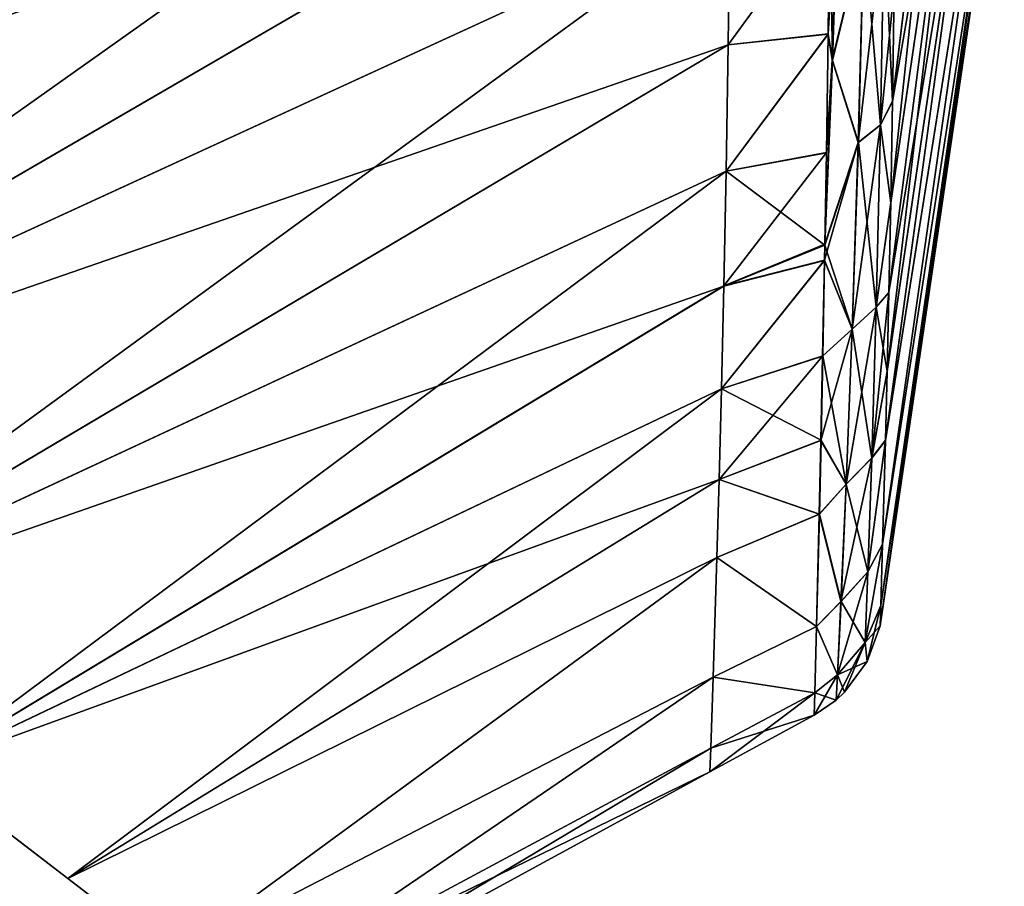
# Model space of a CAD drawing. Header units: millimetres. Extents: x -44 to 78, y -375 to 458.
# Tile 9 of 76: x 65 to 78, y 39 to 50. Entities that reach past the tile are written whole.
import ezdxf

# ---------------------------------------------------------------- set-up
doc = ezdxf.new("R2010")
doc.units = ezdxf.units.MM
doc.header["$LTSCALE"] = 198.929398
for name, color, linetype in [('23', 7, 'CONTINUOUS'), ('24', 7, 'CONTINUOUS'), ('28', 7, 'CONTINUOUS'), ('29', 7, 'CONTINUOUS'), ('47', 7, 'CONTINUOUS'), ('48', 7, 'CONTINUOUS'), ('95', 7, 'CONTINUOUS'), ('96', 7, 'CONTINUOUS')]:
    doc.layers.add(name, color=color, linetype=linetype)

msp = doc.modelspace()

# ---------------------------------------------------------------- linework, layer by layer
at = {"layer": '23', "color": 7, "linetype": 'CONTINUOUS', "true_color": 0xa2afbf}
for points in [[(50.893, 50.185, 22.748), (51.682, 49.429, 22.563), (73.962, 61.87, 22.201), (50.893, 50.185, 22.748)], [(73.962, 61.87, 22.201), (51.682, 49.429, 22.563), (73.983, 59.648, 21.801), (73.962, 61.87, 22.201)], [(51.682, 49.429, 22.563), (55.174, 46.755, 21.364), (73.983, 59.648, 21.801), (51.682, 49.429, 22.563)], [(73.983, 59.648, 21.801), (55.174, 46.755, 21.364), (73.992, 57.476, 21.228), (73.983, 59.648, 21.801)], [(73.992, 57.476, 21.228), (55.174, 46.755, 21.364), (73.991, 55.372, 20.487), (73.992, 57.476, 21.228)], [(55.174, 46.755, 21.364), (58.371, 44.295, 19.497), (73.991, 55.372, 20.487), (55.174, 46.755, 21.364)], [(73.991, 55.372, 20.487), (58.371, 44.295, 19.497), (73.982, 53.361, 19.59), (73.991, 55.372, 20.487)], [(73.982, 53.361, 19.59), (58.371, 44.295, 19.497), (73.965, 51.462, 18.55), (73.982, 53.361, 19.59)], [(58.371, 44.295, 19.497), (61.187, 42.134, 17.055), (73.965, 51.462, 18.55), (58.371, 44.295, 19.497)], [(73.965, 51.462, 18.55), (61.187, 42.134, 17.055), (73.942, 49.689, 17.381), (73.965, 51.462, 18.55)], [(73.942, 49.689, 17.381), (61.187, 42.134, 17.055), (73.915, 48.056, 16.098), (73.942, 49.689, 17.381)], [(61.187, 42.134, 17.055), (63.546, 40.325, 14.151), (73.915, 48.056, 16.098), (61.187, 42.134, 17.055)], [(73.915, 48.056, 16.098), (63.546, 40.325, 14.151), (73.885, 46.569, 14.717), (73.915, 48.056, 16.098)], [(73.885, 46.569, 14.717), (63.546, 40.325, 14.151), (73.855, 45.237, 13.252), (73.885, 46.569, 14.717)], [(63.546, 40.325, 14.151), (65.401, 38.902, 10.897), (73.855, 45.237, 13.252), (63.546, 40.325, 14.151)], [(73.855, 45.237, 13.252), (65.401, 38.902, 10.897), (73.825, 44.066, 11.721), (73.855, 45.237, 13.252)], [(73.825, 44.066, 11.721), (65.401, 38.902, 10.897), (73.796, 43.055, 10.138), (73.825, 44.066, 11.721)], [(65.401, 38.902, 10.897), (66.733, 37.88, 7.394), (73.796, 43.055, 10.138), (65.401, 38.902, 10.897)], [(73.796, 43.055, 10.138), (66.733, 37.88, 7.394), (73.749, 41.508, 6.846), (73.796, 43.055, 10.138)], [(66.733, 37.88, 7.394), (67.534, 37.265, 3.733), (73.749, 41.508, 6.846), (66.733, 37.88, 7.394)], [(73.749, 41.508, 6.846), (67.534, 37.265, 3.733), (73.718, 40.587, 3.444), (73.749, 41.508, 6.846)], [(67.534, 37.265, 3.733), (67.801, 37.061), (73.718, 40.587, 3.444), (67.534, 37.265, 3.733)], [(67.801, 37.061), (73.707, 40.282), (73.718, 40.587, 3.444), (67.801, 37.061)]]:
    msp.add_3dface(points, dxfattribs=at)
at = {"layer": '24', "color": 7, "linetype": 'CONTINUOUS', "true_color": 0xa2afbf}
for points in [[(51.682, 49.429, -22.563), (50.892, 50.186, -22.749), (73.962, 61.87, -22.201), (51.682, 49.429, -22.563)], [(73.983, 59.647, -21.801), (51.682, 49.429, -22.563), (73.962, 61.87, -22.201), (73.983, 59.647, -21.801)], [(73.992, 57.475, -21.228), (51.682, 49.429, -22.563), (73.983, 59.647, -21.801), (73.992, 57.475, -21.228)], [(55.178, 46.752, -21.362), (51.682, 49.429, -22.563), (73.992, 57.475, -21.228), (55.178, 46.752, -21.362)], [(73.991, 55.371, -20.487), (55.178, 46.752, -21.362), (73.992, 57.475, -21.228), (73.991, 55.371, -20.487)], [(73.982, 53.361, -19.59), (55.178, 46.752, -21.362), (73.991, 55.371, -20.487), (73.982, 53.361, -19.59)], [(58.376, 44.292, -19.493), (55.178, 46.752, -21.362), (73.982, 53.361, -19.59), (58.376, 44.292, -19.493)], [(73.965, 51.462, -18.549), (58.376, 44.292, -19.493), (73.982, 53.361, -19.59), (73.965, 51.462, -18.549)], [(73.942, 49.689, -17.38), (58.376, 44.292, -19.493), (73.965, 51.462, -18.549), (73.942, 49.689, -17.38)], [(61.191, 42.131, -17.051), (58.376, 44.292, -19.493), (73.942, 49.689, -17.38), (61.191, 42.131, -17.051)], [(73.915, 48.055, -16.098), (61.191, 42.131, -17.051), (73.942, 49.689, -17.38), (73.915, 48.055, -16.098)], [(73.885, 46.568, -14.716), (61.191, 42.131, -17.051), (73.915, 48.055, -16.098), (73.885, 46.568, -14.716)], [(63.549, 40.324, -14.147), (61.191, 42.131, -17.051), (73.885, 46.568, -14.716), (63.549, 40.324, -14.147)], [(73.855, 45.237, -13.252), (63.549, 40.324, -14.147), (73.885, 46.568, -14.716), (73.855, 45.237, -13.252)], [(73.825, 44.065, -11.721), (63.549, 40.324, -14.147), (73.855, 45.237, -13.252), (73.825, 44.065, -11.721)], [(65.402, 38.901, -10.894), (63.549, 40.324, -14.147), (73.825, 44.065, -11.721), (65.402, 38.901, -10.894)], [(73.796, 43.055, -10.138), (65.402, 38.901, -10.894), (73.825, 44.065, -11.721), (73.796, 43.055, -10.138)], [(66.734, 37.879, -7.393), (65.402, 38.901, -10.894), (73.796, 43.055, -10.138), (66.734, 37.879, -7.393)], [(73.749, 41.508, -6.845), (66.734, 37.879, -7.393), (73.796, 43.055, -10.138), (73.749, 41.508, -6.845)], [(67.534, 37.265, -3.732), (66.734, 37.879, -7.393), (73.749, 41.508, -6.845), (67.534, 37.265, -3.732)], [(73.718, 40.587, -3.444), (67.534, 37.265, -3.732), (73.749, 41.508, -6.845), (73.718, 40.587, -3.444)], [(73.707, 40.282), (67.534, 37.265, -3.732), (73.718, 40.587, -3.444), (73.707, 40.282)], [(73.707, 40.282), (67.801, 37.061), (67.534, 37.265, -3.732), (73.707, 40.282)]]:
    msp.add_3dface(points, dxfattribs=at)
at = {"layer": '28', "color": 7, "linetype": 'CONTINUOUS', "true_color": 0xa2afbf}
for points in [[(77.004, 56.599, -13.512), (77.18, 55.396, -11.042), (76.068, 48.955, -14.902), (77.004, 56.599, -13.512)], [(76.089, 50.417, -16.155), (77.004, 56.599, -13.512), (76.068, 48.955, -14.902), (76.089, 50.417, -16.155)], [(77.18, 55.396, -11.042), (77.323, 54.418, -8.404), (76.021, 46.484, -12.209), (77.18, 55.396, -11.042)], [(76.045, 47.643, -13.581), (77.18, 55.396, -11.042), (76.021, 46.484, -12.209), (76.045, 47.643, -13.581)], [(76.068, 48.955, -14.902), (77.18, 55.396, -11.042), (76.045, 47.643, -13.581), (76.068, 48.955, -14.902)], [(77.323, 54.418, -8.404), (77.428, 53.704, -5.658), (75.975, 44.57, -9.285), (77.323, 54.418, -8.404)], [(75.998, 45.465, -10.781), (77.323, 54.418, -8.404), (75.975, 44.57, -9.285), (75.998, 45.465, -10.781)], [(76.021, 46.484, -12.209), (77.323, 54.418, -8.404), (75.998, 45.465, -10.781), (76.021, 46.484, -12.209)], [(77.428, 53.704, -5.658), (77.492, 53.278, -2.862), (75.939, 43.227, -6.249), (77.428, 53.704, -5.658)], [(75.975, 44.57, -9.285), (77.428, 53.704, -5.658), (75.939, 43.227, -6.249), (75.975, 44.57, -9.285)], [(77.492, 53.278, -2.862), (77.514, 53.131, 0), (75.915, 42.433, -3.139), (77.492, 53.278, -2.862)], [(75.939, 43.227, -6.249), (77.492, 53.278, -2.862), (75.915, 42.433, -3.139), (75.939, 43.227, -6.249)], [(75.915, 42.433, -3.139), (77.514, 53.131, 0), (75.907, 42.171, 0), (75.915, 42.433, -3.139)]]:
    msp.add_3dface(points, dxfattribs=at)
at = {"layer": '29', "color": 7, "linetype": 'CONTINUOUS', "true_color": 0xa2afbf}
for points in [[(77.18, 55.395, 11.04), (77.004, 56.596, 13.509), (76.045, 47.647, 13.581), (77.18, 55.395, 11.04)], [(76.045, 47.647, 13.581), (77.004, 56.596, 13.509), (76.068, 48.962, 14.905), (76.045, 47.647, 13.581)], [(76.068, 48.962, 14.905), (77.004, 56.596, 13.509), (76.089, 50.414, 16.15), (76.068, 48.962, 14.905)], [(77.323, 54.416, 8.401), (77.18, 55.395, 11.04), (75.998, 45.461, 10.773), (77.323, 54.416, 8.401)], [(75.998, 45.461, 10.773), (77.18, 55.395, 11.04), (76.022, 46.483, 12.203), (75.998, 45.461, 10.773)], [(76.022, 46.483, 12.203), (77.18, 55.395, 11.04), (76.045, 47.647, 13.581), (76.022, 46.483, 12.203)], [(77.428, 53.704, 5.657), (77.323, 54.416, 8.401), (75.976, 44.572, 9.286), (77.428, 53.704, 5.657)], [(75.976, 44.572, 9.286), (77.323, 54.416, 8.401), (75.998, 45.461, 10.773), (75.976, 44.572, 9.286)], [(77.492, 53.278, 2.862), (77.428, 53.704, 5.657), (75.939, 43.228, 6.248), (77.492, 53.278, 2.862)], [(75.939, 43.228, 6.248), (77.428, 53.704, 5.657), (75.976, 44.572, 9.286), (75.939, 43.228, 6.248)], [(75.907, 42.171, 0), (77.514, 53.131, 0), (77.492, 53.278, 2.862), (75.907, 42.171, 0)], [(75.907, 42.171, 0), (77.492, 53.278, 2.862), (75.915, 42.434, 3.139), (75.907, 42.171, 0)], [(75.915, 42.434, 3.139), (77.492, 53.278, 2.862), (75.939, 43.228, 6.248), (75.915, 42.434, 3.139)]]:
    msp.add_3dface(points, dxfattribs=at)
at = {"layer": '47', "color": 7, "linetype": 'CONTINUOUS', "true_color": 0xa2afbf}
for points in [[(73.965, 51.462, 18.55), (73.942, 49.689, 17.381), (75.253, 51.493, 18.11), (73.965, 51.462, 18.55)], [(75.253, 51.493, 18.11), (73.942, 49.689, 17.381), (75.234, 49.826, 16.939), (75.253, 51.493, 18.11)], [(73.942, 49.689, 17.381), (73.915, 48.056, 16.098), (75.234, 49.826, 16.939), (73.942, 49.689, 17.381)], [(75.234, 49.826, 16.939), (73.915, 48.056, 16.098), (75.212, 48.294, 15.667), (75.234, 49.826, 16.939)], [(73.915, 48.056, 16.098), (73.885, 46.569, 14.717), (75.212, 48.294, 15.667), (73.915, 48.056, 16.098)], [(75.212, 48.294, 15.667), (73.885, 46.569, 14.717), (75.192, 47.109, 14.524), (75.212, 48.294, 15.667)], [(75.192, 47.109, 14.524), (73.885, 46.569, 14.717), (75.188, 46.901, 14.306), (75.192, 47.109, 14.524)], [(73.885, 46.569, 14.717), (73.855, 45.237, 13.252), (75.188, 46.901, 14.306), (73.885, 46.569, 14.717)], [(75.188, 46.901, 14.306), (73.855, 45.237, 13.252), (75.164, 45.661, 12.88), (75.188, 46.901, 14.306)], [(73.855, 45.237, 13.252), (73.825, 44.066, 11.721), (75.164, 45.661, 12.88), (73.855, 45.237, 13.252)], [(75.164, 45.661, 12.88), (73.825, 44.066, 11.721), (75.141, 44.569, 11.392), (75.164, 45.661, 12.88)], [(75.141, 44.569, 11.392), (73.825, 44.066, 11.721), (75.12, 43.615, 9.836), (75.141, 44.569, 11.392)], [(73.825, 44.066, 11.721), (73.796, 43.055, 10.138), (75.12, 43.615, 9.836), (73.825, 44.066, 11.721)], [(75.12, 43.615, 9.836), (73.796, 43.055, 10.138), (75.084, 42.163, 6.637), (75.12, 43.615, 9.836)], [(73.796, 43.055, 10.138), (73.749, 41.508, 6.846), (75.084, 42.163, 6.637), (73.796, 43.055, 10.138)], [(75.084, 42.163, 6.637), (73.749, 41.508, 6.846), (75.062, 41.302, 3.34), (75.084, 42.163, 6.637)], [(73.749, 41.508, 6.846), (73.718, 40.587, 3.444), (75.062, 41.302, 3.34), (73.749, 41.508, 6.846)], [(73.718, 40.587, 3.444), (73.707, 40.282), (75.062, 41.302, 3.34), (73.718, 40.587, 3.444)], [(75.062, 41.302, 3.34), (73.707, 40.282), (75.054, 41.016, 0), (75.062, 41.302, 3.34)]]:
    msp.add_3dface(points, dxfattribs=at)
at = {"layer": '48', "color": 7, "linetype": 'CONTINUOUS', "true_color": 0xa2afbf}
for points in [[(73.942, 49.689, -17.38), (73.965, 51.462, -18.549), (75.256, 51.498, -18.113), (73.942, 49.689, -17.38)], [(75.237, 49.831, -16.941), (73.942, 49.689, -17.38), (75.256, 51.498, -18.113), (75.237, 49.831, -16.941)], [(73.915, 48.055, -16.098), (73.942, 49.689, -17.38), (75.237, 49.831, -16.941), (73.915, 48.055, -16.098)], [(75.214, 48.29, -15.662), (73.915, 48.055, -16.098), (75.237, 49.831, -16.941), (75.214, 48.29, -15.662)], [(75.193, 47.095, -14.51), (73.915, 48.055, -16.098), (75.214, 48.29, -15.662), (75.193, 47.095, -14.51)], [(73.885, 46.568, -14.716), (73.915, 48.055, -16.098), (75.193, 47.095, -14.51), (73.885, 46.568, -14.716)], [(75.19, 46.899, -14.304), (73.885, 46.568, -14.716), (75.193, 47.095, -14.51), (75.19, 46.899, -14.304)], [(73.855, 45.237, -13.252), (73.885, 46.568, -14.716), (75.19, 46.899, -14.304), (73.855, 45.237, -13.252)], [(75.166, 45.665, -12.885), (73.855, 45.237, -13.252), (75.19, 46.899, -14.304), (75.166, 45.665, -12.885)], [(75.144, 44.574, -11.398), (73.855, 45.237, -13.252), (75.166, 45.665, -12.885), (75.144, 44.574, -11.398)], [(73.825, 44.065, -11.721), (73.855, 45.237, -13.252), (75.144, 44.574, -11.398), (73.825, 44.065, -11.721)], [(75.122, 43.615, -9.834), (73.825, 44.065, -11.721), (75.144, 44.574, -11.398), (75.122, 43.615, -9.834)], [(73.796, 43.055, -10.138), (73.825, 44.065, -11.721), (75.122, 43.615, -9.834), (73.796, 43.055, -10.138)], [(75.085, 42.164, -6.637), (73.796, 43.055, -10.138), (75.122, 43.615, -9.834), (75.085, 42.164, -6.637)], [(73.749, 41.508, -6.845), (73.796, 43.055, -10.138), (75.085, 42.164, -6.637), (73.749, 41.508, -6.845)], [(75.063, 41.302, -3.34), (73.749, 41.508, -6.845), (75.085, 42.164, -6.637), (75.063, 41.302, -3.34)], [(73.718, 40.587, -3.444), (73.749, 41.508, -6.845), (75.063, 41.302, -3.34), (73.718, 40.587, -3.444)], [(75.054, 41.016, 0), (73.718, 40.587, -3.444), (75.063, 41.302, -3.34), (75.054, 41.016, 0)], [(73.707, 40.282), (73.718, 40.587, -3.444), (75.054, 41.016, 0), (73.707, 40.282)]]:
    msp.add_3dface(points, dxfattribs=at)
at = {"layer": '95', "color": 7, "linetype": 'CONTINUOUS', "true_color": 0xa2afbf}
for points in [[(75.253, 51.493, 18.11), (75.234, 49.826, 16.939), (75.374, 52.121, 18.456), (75.253, 51.493, 18.11)], [(75.234, 49.826, 16.939), (75.288, 49.496, 16.654), (75.374, 52.121, 18.456), (75.234, 49.826, 16.939)], [(75.374, 52.121, 18.456), (75.288, 49.496, 16.654), (75.696, 51.164, 17.592), (75.374, 52.121, 18.456)], [(75.696, 51.164, 17.592), (75.625, 48.423, 15.453), (75.96, 51.342, 17.324), (75.696, 51.164, 17.592)], [(75.96, 51.342, 17.324), (75.625, 48.423, 15.453), (75.912, 48.652, 15.192), (75.96, 51.342, 17.324)], [(76.089, 50.414, 16.15), (75.96, 51.342, 17.324), (75.912, 48.652, 15.192), (76.089, 50.414, 16.15)], [(75.696, 51.164, 17.592), (75.288, 49.496, 16.654), (75.625, 48.423, 15.453), (75.696, 51.164, 17.592)], [(76.068, 48.962, 14.905), (76.089, 50.414, 16.15), (75.912, 48.652, 15.192), (76.068, 48.962, 14.905)], [(75.234, 49.826, 16.939), (75.212, 48.294, 15.667), (75.288, 49.496, 16.654), (75.234, 49.826, 16.939)], [(75.212, 48.294, 15.667), (75.192, 47.109, 14.524), (75.288, 49.496, 16.654), (75.212, 48.294, 15.667)], [(75.288, 49.496, 16.654), (75.192, 47.109, 14.524), (75.625, 48.423, 15.453), (75.288, 49.496, 16.654)], [(76.045, 47.647, 13.581), (76.068, 48.962, 14.905), (75.912, 48.652, 15.192), (76.045, 47.647, 13.581)], [(75.625, 48.423, 15.453), (75.546, 46.009, 12.935), (75.912, 48.652, 15.192), (75.625, 48.423, 15.453)], [(75.912, 48.652, 15.192), (75.546, 46.009, 12.935), (75.855, 46.294, 12.695), (75.912, 48.652, 15.192)], [(76.045, 47.647, 13.581), (75.912, 48.652, 15.192), (75.855, 46.294, 12.695), (76.045, 47.647, 13.581)], [(75.192, 47.109, 14.524), (75.188, 46.901, 14.306), (75.625, 48.423, 15.453), (75.192, 47.109, 14.524)], [(75.625, 48.423, 15.453), (75.188, 46.901, 14.306), (75.546, 46.009, 12.935), (75.625, 48.423, 15.453)], [(76.022, 46.483, 12.203), (76.045, 47.647, 13.581), (75.855, 46.294, 12.695), (76.022, 46.483, 12.203)], [(75.188, 46.901, 14.306), (75.164, 45.661, 12.88), (75.546, 46.009, 12.935), (75.188, 46.901, 14.306)], [(75.998, 45.461, 10.773), (76.022, 46.483, 12.203), (75.799, 44.343, 9.864), (75.998, 45.461, 10.773)], [(76.022, 46.483, 12.203), (75.855, 46.294, 12.695), (75.799, 44.343, 9.864), (76.022, 46.483, 12.203)], [(75.546, 46.009, 12.935), (75.468, 44.003, 10.069), (75.855, 46.294, 12.695), (75.546, 46.009, 12.935)], [(75.855, 46.294, 12.695), (75.468, 44.003, 10.069), (75.799, 44.343, 9.864), (75.855, 46.294, 12.695)], [(75.164, 45.661, 12.88), (75.141, 44.569, 11.392), (75.546, 46.009, 12.935), (75.164, 45.661, 12.88)], [(75.546, 46.009, 12.935), (75.141, 44.569, 11.392), (75.468, 44.003, 10.069), (75.546, 46.009, 12.935)], [(75.976, 44.572, 9.286), (75.998, 45.461, 10.773), (75.799, 44.343, 9.864), (75.976, 44.572, 9.286)], [(75.141, 44.569, 11.392), (75.12, 43.615, 9.836), (75.468, 44.003, 10.069), (75.141, 44.569, 11.392)], [(75.939, 43.228, 6.248), (75.976, 44.572, 9.286), (75.75, 42.871, 6.753), (75.939, 43.228, 6.248)], [(75.976, 44.572, 9.286), (75.799, 44.343, 9.864), (75.75, 42.871, 6.753), (75.976, 44.572, 9.286)], [(75.468, 44.003, 10.069), (75.401, 42.484, 6.904), (75.799, 44.343, 9.864), (75.468, 44.003, 10.069)], [(75.799, 44.343, 9.864), (75.401, 42.484, 6.904), (75.75, 42.871, 6.753), (75.799, 44.343, 9.864)], [(75.468, 44.003, 10.069), (75.12, 43.615, 9.836), (75.401, 42.484, 6.904), (75.468, 44.003, 10.069)], [(75.12, 43.615, 9.836), (75.084, 42.163, 6.637), (75.401, 42.484, 6.904), (75.12, 43.615, 9.836)], [(75.915, 42.434, 3.139), (75.939, 43.228, 6.248), (75.716, 41.956, 3.432), (75.915, 42.434, 3.139)], [(75.939, 43.228, 6.248), (75.75, 42.871, 6.753), (75.716, 41.956, 3.432), (75.939, 43.228, 6.248)], [(75.401, 42.484, 6.904), (75.355, 41.535, 3.513), (75.75, 42.871, 6.753), (75.401, 42.484, 6.904)], [(75.75, 42.871, 6.753), (75.355, 41.535, 3.513), (75.716, 41.956, 3.432), (75.75, 42.871, 6.753)], [(75.401, 42.484, 6.904), (75.084, 42.163, 6.637), (75.355, 41.535, 3.513), (75.401, 42.484, 6.904)], [(75.915, 42.434, 3.139), (75.716, 41.956, 3.432), (75.74, 41.708, 0), (75.915, 42.434, 3.139)], [(75.907, 42.171, 0), (75.915, 42.434, 3.139), (75.74, 41.708, 0), (75.907, 42.171, 0)], [(75.084, 42.163, 6.637), (75.062, 41.302, 3.34), (75.355, 41.535, 3.513), (75.084, 42.163, 6.637)], [(75.355, 41.535, 3.513), (75.339, 41.211, 0), (75.716, 41.956, 3.432), (75.355, 41.535, 3.513)], [(75.716, 41.956, 3.432), (75.339, 41.211, 0), (75.448, 41.312, 0), (75.716, 41.956, 3.432)], [(75.74, 41.708, 0), (75.716, 41.956, 3.432), (75.448, 41.312, 0), (75.74, 41.708, 0)], [(75.062, 41.302, 3.34), (75.054, 41.016, 0), (75.355, 41.535, 3.513), (75.062, 41.302, 3.34)], [(75.355, 41.535, 3.513), (75.054, 41.016, 0), (75.339, 41.211, 0), (75.355, 41.535, 3.513)]]:
    msp.add_3dface(points, dxfattribs=at)
at = {"layer": '96', "color": 7, "linetype": 'CONTINUOUS', "true_color": 0xa2afbf}
for points in [[(75.29, 49.484, -16.643), (75.256, 51.498, -18.113), (75.376, 52.111, -18.449), (75.29, 49.484, -16.643)], [(75.29, 49.484, -16.643), (75.376, 52.111, -18.449), (75.697, 51.164, -17.592), (75.29, 49.484, -16.643)], [(75.237, 49.831, -16.941), (75.256, 51.498, -18.113), (75.29, 49.484, -16.643), (75.237, 49.831, -16.941)], [(75.912, 48.652, -15.193), (75.697, 51.164, -17.592), (75.96, 51.341, -17.325), (75.912, 48.652, -15.193)], [(76.068, 48.955, -14.902), (75.912, 48.652, -15.193), (75.96, 51.341, -17.325), (76.068, 48.955, -14.902)], [(76.089, 50.417, -16.155), (76.068, 48.955, -14.902), (75.96, 51.341, -17.325), (76.089, 50.417, -16.155)], [(75.626, 48.423, -15.453), (75.29, 49.484, -16.643), (75.697, 51.164, -17.592), (75.626, 48.423, -15.453)], [(75.626, 48.423, -15.453), (75.697, 51.164, -17.592), (75.912, 48.652, -15.193), (75.626, 48.423, -15.453)], [(75.214, 48.29, -15.662), (75.237, 49.831, -16.941), (75.29, 49.484, -16.643), (75.214, 48.29, -15.662)], [(75.193, 47.095, -14.51), (75.214, 48.29, -15.662), (75.29, 49.484, -16.643), (75.193, 47.095, -14.51)], [(75.193, 47.095, -14.51), (75.29, 49.484, -16.643), (75.626, 48.423, -15.453), (75.193, 47.095, -14.51)], [(76.068, 48.955, -14.902), (76.045, 47.643, -13.581), (75.912, 48.652, -15.193), (76.068, 48.955, -14.902)], [(75.856, 46.293, -12.695), (75.626, 48.423, -15.453), (75.912, 48.652, -15.193), (75.856, 46.293, -12.695)], [(76.045, 47.643, -13.581), (75.856, 46.293, -12.695), (75.912, 48.652, -15.193), (76.045, 47.643, -13.581)], [(75.547, 46.009, -12.936), (75.193, 47.095, -14.51), (75.626, 48.423, -15.453), (75.547, 46.009, -12.936)], [(75.547, 46.009, -12.936), (75.626, 48.423, -15.453), (75.856, 46.293, -12.695), (75.547, 46.009, -12.936)], [(76.045, 47.643, -13.581), (76.021, 46.484, -12.209), (75.856, 46.293, -12.695), (76.045, 47.643, -13.581)], [(75.19, 46.899, -14.304), (75.193, 47.095, -14.51), (75.547, 46.009, -12.936), (75.19, 46.899, -14.304)], [(75.166, 45.665, -12.885), (75.19, 46.899, -14.304), (75.547, 46.009, -12.936), (75.166, 45.665, -12.885)], [(76.021, 46.484, -12.209), (75.998, 45.465, -10.781), (75.856, 46.293, -12.695), (76.021, 46.484, -12.209)], [(75.799, 44.342, -9.864), (75.547, 46.009, -12.936), (75.856, 46.293, -12.695), (75.799, 44.342, -9.864)], [(75.998, 45.465, -10.781), (75.799, 44.342, -9.864), (75.856, 46.293, -12.695), (75.998, 45.465, -10.781)], [(75.468, 44.004, -10.069), (75.166, 45.665, -12.885), (75.547, 46.009, -12.936), (75.468, 44.004, -10.069)], [(75.468, 44.004, -10.069), (75.547, 46.009, -12.936), (75.799, 44.342, -9.864), (75.468, 44.004, -10.069)], [(75.144, 44.574, -11.398), (75.166, 45.665, -12.885), (75.468, 44.004, -10.069), (75.144, 44.574, -11.398)], [(75.998, 45.465, -10.781), (75.975, 44.57, -9.285), (75.799, 44.342, -9.864), (75.998, 45.465, -10.781)], [(75.122, 43.615, -9.834), (75.144, 44.574, -11.398), (75.468, 44.004, -10.069), (75.122, 43.615, -9.834)], [(75.975, 44.57, -9.285), (75.939, 43.227, -6.249), (75.75, 42.871, -6.753), (75.975, 44.57, -9.285)], [(75.975, 44.57, -9.285), (75.75, 42.871, -6.753), (75.799, 44.342, -9.864), (75.975, 44.57, -9.285)], [(75.75, 42.871, -6.753), (75.468, 44.004, -10.069), (75.799, 44.342, -9.864), (75.75, 42.871, -6.753)], [(75.402, 42.484, -6.904), (75.122, 43.615, -9.834), (75.468, 44.004, -10.069), (75.402, 42.484, -6.904)], [(75.402, 42.484, -6.904), (75.468, 44.004, -10.069), (75.75, 42.871, -6.753), (75.402, 42.484, -6.904)], [(75.085, 42.164, -6.637), (75.122, 43.615, -9.834), (75.402, 42.484, -6.904), (75.085, 42.164, -6.637)], [(75.939, 43.227, -6.249), (75.915, 42.433, -3.139), (75.716, 41.956, -3.432), (75.939, 43.227, -6.249)], [(75.939, 43.227, -6.249), (75.716, 41.956, -3.432), (75.75, 42.871, -6.753), (75.939, 43.227, -6.249)], [(75.716, 41.956, -3.432), (75.402, 42.484, -6.904), (75.75, 42.871, -6.753), (75.716, 41.956, -3.432)], [(75.356, 41.535, -3.513), (75.085, 42.164, -6.637), (75.402, 42.484, -6.904), (75.356, 41.535, -3.513)], [(75.356, 41.535, -3.513), (75.402, 42.484, -6.904), (75.716, 41.956, -3.432), (75.356, 41.535, -3.513)], [(75.915, 42.433, -3.139), (75.907, 42.171, 0), (75.716, 41.956, -3.432), (75.915, 42.433, -3.139)], [(75.063, 41.302, -3.34), (75.085, 42.164, -6.637), (75.356, 41.535, -3.513), (75.063, 41.302, -3.34)], [(75.907, 42.171, 0), (75.74, 41.708, 0), (75.716, 41.956, -3.432), (75.907, 42.171, 0)], [(75.74, 41.708, 0), (75.356, 41.535, -3.513), (75.716, 41.956, -3.432), (75.74, 41.708, 0)], [(75.74, 41.708, 0), (75.448, 41.312, 0), (75.356, 41.535, -3.513), (75.74, 41.708, 0)], [(75.339, 41.211, 0), (75.063, 41.302, -3.34), (75.356, 41.535, -3.513), (75.339, 41.211, 0)], [(75.448, 41.312, 0), (75.339, 41.211, 0), (75.356, 41.535, -3.513), (75.448, 41.312, 0)], [(75.054, 41.016, 0), (75.063, 41.302, -3.34), (75.339, 41.211, 0), (75.054, 41.016, 0)]]:
    msp.add_3dface(points, dxfattribs=at)

doc.saveas('drawing.dxf')
